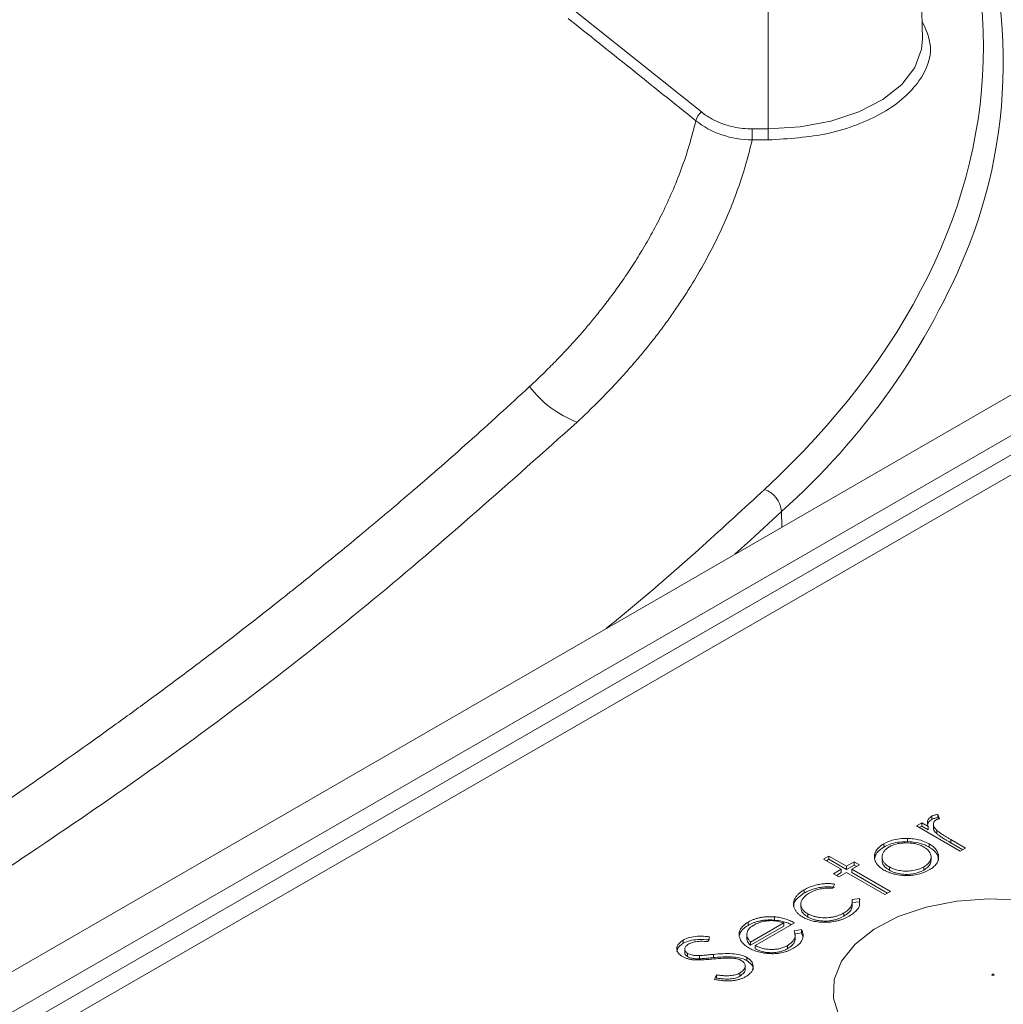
# Model space of a CAD drawing. Header units: millimetres. Extents: x 0 to 420, y 0 to 297.
# Tile 89 of 92: x 336 to 348, y 227 to 239. Entities that reach past the tile are written whole.
import ezdxf

# ---------------------------------------------------------------- set-up
doc = ezdxf.new("R2010")
doc.units = ezdxf.units.MM

msp = doc.modelspace()

# ---------------------------------------------------------------- linework, layer by layer
at = {"color": 7, "linetype": 'Continuous', "lineweight": 15}
for p, q in [((347.35635844, 238.65278448), (347.32488001, 240.12517756)), ((342.99618266, 239.01725674), (344.59392754, 237.73809378)), ((345.42923593, 237.52646041), (345.42923067, 239.0172537)), ((345.22775819, 237.52646346), (345.42923593, 237.52646041)), ((345.22776346, 237.38850966), (345.4292254, 237.38850966)), ((350.62103752, 235.44487551), (327.95520259, 222.36016752)), ((328.71114056, 222.28936979), (351.36497681, 235.36715109)), ((349.4432333, 234.01238764), (331.0579166, 223.39877023)), ((349.44136303, 233.76463288), (331.12729822, 223.1921483)), ((347.47306306, 228.88961651), (347.47306306, 228.93044424)), ((347.57155498, 228.89850695), (347.55026028, 228.95337912)), ((347.55026028, 228.91255138), (347.55026028, 228.95337912)), ((347.34923035, 228.8478866), (347.28206935, 228.80911538)), ((347.28206935, 228.80911538), (347.82894578, 228.49341033)), ((347.31743055, 228.78870124), (347.34923035, 228.80705887)), ((347.42974137, 228.80140858), (347.34923035, 228.8478866)), ((347.34923035, 228.80705887), (347.34923035, 228.8478866)), ((347.34923035, 228.80705887), (347.42974137, 228.76058085)), ((347.4936834, 228.82519503), (347.4936834, 228.7843673)), ((347.55026028, 228.91255138), (347.55702485, 228.89513049)), ((347.42974137, 228.76058085), (347.42974137, 228.80140858)), ((347.53662577, 228.71272205), (347.53662577, 228.75354978)), ((346.87461996, 228.54414266), (346.87461996, 228.58497039)), ((347.17249281, 228.61207441), (347.17249281, 228.65290215)), ((347.44188493, 228.54310252), (347.44188493, 228.58393025)), ((347.89610678, 228.53218155), (347.71231491, 228.63828234)), ((347.71231491, 228.59745461), (347.71231491, 228.63828234)), ((347.71231491, 228.59745461), (347.86074558, 228.51176741)), ((347.82894578, 228.49341033), (347.89610678, 228.53218155)), ((346.18832702, 228.43247978), (346.12117128, 228.3937116)), ((346.12117128, 228.3937116), (346.34183111, 228.2663274)), ((346.15653249, 228.37329746), (346.18832702, 228.39165205)), ((346.40898684, 228.30509558), (346.18832702, 228.43247978)), ((346.18832702, 228.39165205), (346.18832702, 228.43247978)), ((346.18832702, 228.39165205), (346.40898684, 228.26426784)), ((346.50493414, 228.36048477), (346.40898684, 228.30509558)), ((346.40898684, 228.26426784), (346.50493414, 228.31965704)), ((346.47614785, 228.26632435), (346.57209515, 228.32171355)), ((346.57209515, 228.32171355), (346.50493414, 228.36048477)), ((346.50493414, 228.31965704), (346.50493414, 228.36048477)), ((346.50493414, 228.31965704), (346.53673394, 228.30129941)), ((346.85287218, 228.4217225), (346.85287218, 228.38089477)), ((347.46541867, 228.3796691), (347.46541867, 228.42049683)), ((346.34183111, 228.2663274), (346.24588381, 228.2109382)), ((346.24588381, 228.2109382), (346.31304481, 228.17216698)), ((346.28124501, 228.19052406), (346.34183111, 228.22549966)), ((346.31304481, 228.17216698), (346.40899211, 228.22755617)), ((346.34183111, 228.2663274), (346.34183111, 228.22549966)), ((346.40898684, 228.26426784), (346.40898684, 228.30509558)), ((346.40899211, 228.22755617), (346.88870754, 227.95062235)), ((346.95586328, 227.98939053), (346.47614785, 228.26632435)), ((346.47614785, 228.22549662), (346.47614785, 228.26632435)), ((346.47614785, 228.22549662), (346.92050207, 227.96897639)), ((346.94342469, 228.2548366), (346.94342469, 228.29566433)), ((347.37322244, 228.25595886), (347.37322244, 228.29678659)), ((346.2376441, 228.02894338), (346.25892826, 228.08155886)), ((345.88040741, 228.01102371), (345.88040741, 227.97019597)), ((346.88870754, 227.95062235), (346.95586328, 227.98939053)), ((345.83751246, 227.83157755), (345.83751246, 227.79074982)), ((346.47657985, 227.79416526), (346.47657985, 227.83499299)), ((346.57059366, 227.90163825), (346.47750181, 227.89047647)), ((346.47750181, 227.84964874), (346.57059366, 227.86081052)), ((346.57059366, 227.86081052), (346.57059366, 227.90163825)), ((345.92298363, 227.66972661), (345.92298363, 227.71055434)), ((346.37481629, 227.67959125), (346.37481629, 227.72041898)), ((345.17942629, 227.56552819), (345.17942629, 227.60635592)), ((345.62225796, 227.59614608), (345.20715629, 227.35651299)), ((345.26727086, 227.31367395), (345.75657997, 227.59614608)), ((345.50727873, 227.63052351), (345.50727873, 227.67135125)), ((345.62225796, 227.55531835), (345.62225796, 227.59614608)), ((345.20715629, 227.31568526), (345.62225796, 227.55531835)), ((345.84548084, 227.51159179), (345.75448053, 227.49523841)), ((345.75448053, 227.45441068), (345.84548084, 227.47076406)), ((345.84548084, 227.47076406), (345.84548084, 227.51159179)), ((345.84548084, 227.47076406), (345.86019273, 227.42760264)), ((344.36751204, 227.34051794), (344.36751204, 227.38134567)), ((344.67887715, 227.36170154), (344.69356796, 227.42332096)), ((345.1598886, 227.44446904), (345.1598886, 227.40364131)), ((345.20715629, 227.35651299), (345.20715629, 227.31568526)), ((345.76554671, 227.38567753), (345.76554671, 227.42650526)), ((344.38508201, 227.27006545), (344.38508201, 227.22923772)), ((344.42177874, 227.17384092), (344.42177874, 227.21466865)), ((345.26727086, 227.27284622), (345.26727086, 227.31367395)), ((345.66828496, 227.31254713), (345.66828496, 227.2717194)), ((344.56778333, 227.14649759), (344.56778333, 227.18732533)), ((344.74289031, 227.16155079), (344.74289031, 227.20237852)), ((345.16068675, 227.12390791), (345.16068675, 227.16473565)), ((345.0726894, 226.9278894), (345.0726894, 226.96871713)), ((345.14072758, 227.01223992), (345.14072758, 227.05306765)), ((344.78366475, 226.94586894), (344.75832396, 226.88745663)), ((344.78366475, 226.9050412), (344.78366475, 226.94586894))]:
    msp.add_line(p, q, dxfattribs=at)
at = {"color": 8, "linetype": 'Continuous', "lineweight": 15}
msp.add_line((345.59934588, 232.54592049), (345.59582135, 232.74145355), dxfattribs=at)
at = {"color": 8, "linetype": 'Continuous', "lineweight": 15, "flags": 128}
for points in [[(345.42923593, 237.52646041), (345.82993656, 237.55077302), (346.2131199, 237.62264942), (346.56204839, 237.73894788), (346.86147014, 237.89458629), (347.09830382, 238.08275506), (347.2621813, 238.29524253), (347.3459429, 238.52275734), (347.35635844, 238.65278448)], [(345.01150271, 232.20655485), (345.20763307, 232.3842796), (345.59582135, 232.74145355)]]:
    msp.add_lwpolyline(points, dxfattribs=at)
at = {"color": 7, "linetype": 'Continuous', "lineweight": 15, "flags": 128}
for points in [[(345.22775819, 237.52646346), (345.22776873, 237.50945363), (345.22776346, 237.49097493), (345.22775819, 237.47171176), (345.22776346, 237.45238805), (345.22776873, 237.43373379), (345.22776346, 237.41645464), (345.22775819, 237.40118324), (345.22776346, 237.38850966)], [(345.4292254, 237.38850966), (345.42923593, 237.4011802), (345.4292254, 237.41645464), (345.42923067, 237.43373379), (345.4292254, 237.45238805), (345.42923593, 237.47170872), (345.4292254, 237.49097493), (345.42923067, 237.50945363), (345.42923593, 237.52646041)], [(349.65348812, 227.55993569), (349.33986815, 227.70756012), (348.9811774, 227.81572295), (348.59211984, 227.87999291), (348.18861118, 227.89773315), (347.78717825, 227.86821678), (347.40425833, 227.79266034), (347.0555195, 227.67414777), (346.75525481, 227.51753612), (346.51573164, 227.3292381), (346.34677809, 227.11695897), (346.25530099, 226.88939397), (346.24505668, 226.65585271), (346.3164429, 226.42590786)]]:
    msp.add_lwpolyline(points, dxfattribs=at)
at = {"color": 7, "linetype": 'Continuous', "lineweight": 15}
for centre, radius, start, end in [((342.0064783, 238.36351562), 6.36154216, 338.921297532, 25.597788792), ((344.72060135, 237.58127734), 0.20158782, 128.930721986, 166.338132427), ((343.51575276, 235.11312249), 1.34179106, 217.097666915, 249.193944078), ((345.27177549, 232.71260685), 0.3253273, 5.087084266, 69.918211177)]:
    msp.add_arc(centre, radius, start, end, dxfattribs=at)
at = {"color": 8, "linetype": 'Continuous', "lineweight": 15}
msp.add_arc((339.67055027, 239.40440206), 8.91648587, 311.646267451, 338.078703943, dxfattribs=at)
at = {"color": 7, "linetype": 'Continuous', "lineweight": 15}
for points, knots in [([(345.38347861, 244.09948473), (347.17291442, 242.43612158), (348.12127647, 240.51685869), (348.12127647, 236.60078624), (347.17291442, 234.68152335), (345.38347861, 233.0181602)], [0, 0, 0, 0, 0.5, 0.5, 1, 1, 1, 1]), ([(344.5247176, 237.62888824), (344.25047168, 237.84872189), (343.71812765, 238.27544522), (343.18540981, 238.70189066), (342.92713047, 238.9086456)], [0, 0, 0, 0, 0.5151667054, 1, 1, 1, 1]), ([(344.59392127, 237.73809805), (344.61108092, 237.72493216), (344.64526302, 237.69870564), (344.7008725, 237.66371468), (344.75925774, 237.63224768), (344.82074866, 237.60459999), (344.89909864, 237.57550968), (344.99548511, 237.54908333), (345.11062845, 237.5299224), (345.18859695, 237.52761775), (345.2277652, 237.52645999)], [0, 0, 0, 0, 0.1002211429, 0.1996409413, 0.2988594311, 0.3984802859, 0.4990999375, 0.6663480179, 0.8323866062, 1, 1, 1, 1]), ([(342.44552188, 234.30378704), (342.46335532, 234.32041603), (342.50112108, 234.35563113), (342.56013485, 234.41184134), (342.62489683, 234.47462069), (342.69544581, 234.54448236), (342.77190123, 234.62196427), (342.85436441, 234.70769107), (342.94290643, 234.80239275), (343.03754204, 234.90692465), (343.13826539, 235.02226272), (343.24502414, 235.14948553), (343.35759415, 235.28978213), (343.47554818, 235.44444974), (343.59830943, 235.6148496), (343.72495771, 235.80238925), (343.85405024, 236.00850204), (343.98352148, 236.23422697), (344.11080667, 236.47971374), (344.23273509, 236.74408625), (344.34476681, 237.02574328), (344.44566828, 237.32223301), (344.49806808, 237.52550704), (344.5247176, 237.62888824)], [0, 0, 0, 0, 0.0164854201, 0.0349110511, 0.0553950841, 0.0780626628, 0.1030548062, 0.1305330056, 0.160684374, 0.1937255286, 0.2299047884, 0.2695041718, 0.312818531, 0.3601576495, 0.411864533, 0.4682790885, 0.5297129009, 0.5964790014, 0.6685595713, 0.7455479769, 0.8269003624, 0.9119649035, 1, 1, 1, 1]), ([(344.5247176, 237.62888824), (344.61860504, 237.55285045), (344.72653081, 237.49399511), (344.96913469, 237.41097975), (345.09610493, 237.3895022), (345.2277652, 237.38851099)], [0, 0, 0, 0, 0.5, 0.5, 1, 1, 1, 1]), ([(343.03914285, 233.85883382), (343.08690862, 233.90377722), (343.18236205, 233.99359054), (343.32022107, 234.13002644), (343.45400976, 234.26755883), (343.58335842, 234.40632012), (343.70836588, 234.54627483), (343.82900564, 234.6874324), (343.94528474, 234.82979027), (344.05720125, 234.97334905), (344.16475566, 235.11810858), (344.26794774, 235.26406866), (344.36677783, 235.41122991), (344.49244702, 235.60859307), (344.63804188, 235.85719886), (344.79410751, 236.15832467), (344.93152692, 236.46202808), (345.04983771, 236.76834058), (345.15075658, 237.07713015), (345.20207533, 237.28463517), (345.2277652, 237.38851099)], [0, 0, 0, 0, 0.04187895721, 0.08368944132, 0.12544439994, 0.16715683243, 0.2088397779, 0.25050630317, 0.2921694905, 0.33384242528, 0.37553818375, 0.41726982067, 0.45905035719, 0.50089276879, 0.58427585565, 0.66744098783, 0.75049186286, 0.83353260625, 0.91666738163, 1, 1, 1, 1]), ([(334.17160804, 227.9823596), (334.22009723, 228.01322598), (334.32684907, 228.08118016), (334.50087452, 228.1927894), (334.70324929, 228.3234546), (334.93345411, 228.47335613), (335.19101603, 228.6426909), (335.47543142, 228.8317366), (335.786227, 229.04085642), (336.1230133, 229.27055122), (336.48556397, 229.5215037), (336.8738717, 229.7946244), (337.28819594, 230.09106707), (337.72901913, 230.41229536), (338.19697151, 230.76019356), (338.6933006, 231.13719891), (339.21993201, 231.54671355), (339.77982243, 231.99340902), (340.37765154, 232.48362774), (341.01946691, 233.02669582), (341.71922737, 233.6370602), (342.19349542, 234.07243074), (342.44552188, 234.30378704)], [0, 0, 0, 0, 0.0157522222, 0.0346794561, 0.056771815, 0.08202086, 0.1104217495, 0.1419764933, 0.1766966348, 0.2146077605, 0.2557654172, 0.3002591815, 0.3482144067, 0.3997980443, 0.4552251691, 0.5147709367, 0.5788566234, 0.6480844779, 0.72326035, 0.8055481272, 0.8966681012, 1, 1, 1, 1]), ([(347.47306306, 228.93044424), (347.45895593, 228.92007328), (347.43110382, 228.89959757), (347.41431692, 228.85346446), (347.42389588, 228.82113648), (347.42974137, 228.80140858)], [0, 0, 0, 0, 0.2857276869, 0.5641206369, 1, 1, 1, 1]), ([(347.55026402, 228.95337563), (347.54235184, 228.95213357), (347.52717465, 228.94975104), (347.50632303, 228.94449706), (347.48810735, 228.93823014), (347.47798133, 228.93298923), (347.47305996, 228.93044209)], [0, 0, 0, 0, 0.2796764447, 0.5364768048, 0.7747224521, 1, 1, 1, 1]), ([(347.4249735, 228.83121029), (347.42717222, 228.83947522), (347.43301076, 228.86142213), (347.45768243, 228.87878948), (347.47306306, 228.88961651)], [0, 0, 0, 0, 0.3765874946, 1, 1, 1, 1]), ([(347.47305996, 228.88961505), (347.47798133, 228.89216219), (347.48810735, 228.8974031), (347.50632303, 228.90367002), (347.52717465, 228.908924), (347.54235184, 228.91130653), (347.55026402, 228.91254859)], [0, 0, 0, 0, 0.2252775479, 0.4635231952, 0.7203235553, 1, 1, 1, 1]), ([(347.53662577, 228.75354978), (347.52080305, 228.77099132), (347.49648717, 228.79779493), (347.49171118, 228.83836878), (347.50162858, 228.86614264), (347.52034456, 228.87929987), (347.52747991, 228.88431598)], [0, 0, 0, 0, 0.4154827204, 0.6385008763, 0.8621808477, 1, 1, 1, 1]), ([(347.52747991, 228.88431598), (347.53167207, 228.88639357), (347.54018909, 228.89061452), (347.55552267, 228.89494821), (347.56618646, 228.89731528), (347.57155498, 228.89850695)], [0, 0, 0, 0, 0.324930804, 0.6601468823, 1, 1, 1, 1]), ([(347.49555367, 228.78441292), (347.49563495, 228.77962867), (347.4960144, 228.7572928), (347.51648422, 228.73345423), (347.5339447, 228.71548175), (347.53662577, 228.71272205)], [0, 0, 0, 0, 0.187472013, 0.8752353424, 1, 1, 1, 1]), ([(347.71231759, 228.63827745), (347.70103313, 228.64480256), (347.679461, 228.65727639), (347.64924239, 228.67548728), (347.62214214, 228.69204781), (347.59861507, 228.7072536), (347.57812085, 228.72083658), (347.56123922, 228.73306796), (347.54730917, 228.74362528), (347.53994852, 228.75046146), (347.53662613, 228.75354723)], [0.00002836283, 0.00002836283, 0.00002836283, 0.00002836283, 0.17985159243, 0.34379055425, 0.49186219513, 0.62413743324, 0.74142796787, 0.84309021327, 0.92917349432, 1, 1, 1, 1]), ([(347.53662613, 228.71272019), (347.53994852, 228.70963442), (347.54730916, 228.70279824), (347.56123922, 228.69224092), (347.57812085, 228.68000954), (347.59861507, 228.66642656), (347.62214214, 228.65122077), (347.64924239, 228.63466024), (347.679461, 228.61644935), (347.70103313, 228.60397552), (347.71231759, 228.59745041)], [0.0000283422, 0.0000283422, 0.0000283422, 0.0000283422, 0.0708548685, 0.15693814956, 0.25860039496, 0.37589092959, 0.5081661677, 0.65623780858, 0.8201767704, 1, 1, 1, 1]), ([(346.87461608, 228.58496779), (346.86457838, 228.57891528), (346.84480013, 228.56698945), (346.81977896, 228.5472983), (346.79847144, 228.5269584), (346.78161329, 228.50566355), (346.76873117, 228.48354419), (346.76048265, 228.46053503), (346.755818, 228.43672709), (346.75645984, 228.42060259), (346.7567862, 228.41240372)], [0, 0, 0, 0, 0.13129959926, 0.25871238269, 0.38208944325, 0.50356357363, 0.62518086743, 0.74728701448, 0.87150247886, 1, 1, 1, 1]), ([(347.17249281, 228.65290215), (347.13889462, 228.65246223), (347.07153786, 228.6515803), (346.96560871, 228.62989322), (346.90723914, 228.60107508), (346.87461996, 228.58497039)], [0, 0, 0, 0, 0.3051044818, 0.6116654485, 1, 1, 1, 1]), ([(346.87461996, 228.54414266), (346.89980777, 228.5569496), (346.95030429, 228.58262496), (347.05271156, 228.60932005), (347.1295483, 228.61108691), (347.17249281, 228.61207441)], [0, 0, 0, 0, 0.3050665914, 0.6115975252, 1, 1, 1, 1]), ([(346.94147629, 228.54602404), (346.94889222, 228.55006251), (346.96358267, 228.55806244), (346.98763458, 228.56841955), (347.01290411, 228.57723644), (347.03928894, 228.58458135), (347.06709883, 228.59009787), (347.09601581, 228.59408814), (347.126184, 228.59653652), (347.15719548, 228.59722383), (347.18827802, 228.59656513), (347.21855593, 228.59395507), (347.24773033, 228.59005299), (347.27577578, 228.58439253), (347.30246502, 228.57687787), (347.32804744, 228.56782578), (347.3525801, 228.55723676), (347.36755727, 228.54905614), (347.37516822, 228.544899)], [0, 0, 0, 0, 0.0634270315, 0.1256447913, 0.1863589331, 0.2470268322, 0.3076308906, 0.3690502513, 0.4318747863, 0.4969526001, 0.5620304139, 0.6252067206, 0.6872313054, 0.7482316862, 0.8097297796, 0.8717262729, 0.934815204, 1, 1, 1, 1]), ([(347.44188493, 228.58393025), (347.41669813, 228.59675455), (347.35952353, 228.62586599), (347.26339992, 228.64794496), (347.19677394, 228.65157809), (347.17249281, 228.65290215)], [0, 0, 0, 0, 0.3335255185, 0.7571104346, 1, 1, 1, 1]), ([(347.17249281, 228.61207441), (347.20588644, 228.60993715), (347.28169339, 228.60508535), (347.37443074, 228.57860567), (347.42387462, 228.55258188), (347.44188493, 228.54310252)], [0, 0, 0, 0, 0.3335750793, 0.7572496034, 1, 1, 1, 1]), ([(347.44067923, 228.25818649), (347.45057566, 228.26420004), (347.46995669, 228.27597689), (347.49511924, 228.29508517), (347.51629918, 228.31489089), (347.53326712, 228.33547672), (347.54635412, 228.35671707), (347.55497784, 228.37868515), (347.55985024, 228.40132827), (347.56046724, 228.42443718), (347.55747428, 228.44739647), (347.55121365, 228.46974079), (347.54148101, 228.49113178), (347.52832606, 228.51165142), (347.51185652, 228.53123909), (347.49182975, 228.54984366), (347.4688083, 228.56766182), (347.45092995, 228.57846167), (347.44188306, 228.58392654)], [0.00001044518, 0.00001044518, 0.00001044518, 0.00001044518, 0.06850264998, 0.1341446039, 0.1979139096, 0.26049354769, 0.32215597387, 0.38378891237, 0.44622586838, 0.51035140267, 0.57440514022, 0.63623684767, 0.69711209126, 0.75683800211, 0.81674530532, 0.87667346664, 0.93759441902, 1, 1, 1, 1]), ([(346.75929037, 228.39129925), (346.75996484, 228.40406986), (346.76166802, 228.43631864), (346.79668975, 228.49126874), (346.84662182, 228.52514654), (346.87461996, 228.54414266)], [0, 0, 0, 0, 0.2236056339, 0.5646566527, 1, 1, 1, 1]), ([(346.94342513, 228.29565902), (346.93622409, 228.30005274), (346.92205354, 228.30869891), (346.90370919, 228.32286109), (346.88803488, 228.33763032), (346.87499528, 228.35303473), (346.86528548, 228.36921587), (346.85821219, 228.38599431), (346.85385668, 228.40343866), (346.85242483, 228.42134404), (346.85369049, 228.43922267), (346.85792393, 228.45663482), (346.86480901, 228.47337454), (346.87454495, 228.48938778), (346.88712518, 228.50469903), (346.90251833, 228.51925027), (346.92050785, 228.53321099), (346.93442615, 228.54171595), (346.94147629, 228.54602404)], [0, 0, 0, 0, 0.065163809, 0.128232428, 0.1902089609, 0.2516872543, 0.3126679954, 0.3744428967, 0.437598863, 0.502359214, 0.5674160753, 0.6302203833, 0.6916199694, 0.7526007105, 0.8128346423, 0.8739563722, 0.9361541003, 1, 1, 1, 1]), ([(347.37516822, 228.544899), (347.38439466, 228.53917706), (347.40270744, 228.52782008), (347.42511199, 228.50846828), (347.44277472, 228.48761133), (347.45554755, 228.46553765), (347.46350661, 228.44283939), (347.46642845, 228.41998421), (347.46323987, 228.39729899), (347.45499638, 228.37500956), (347.44167371, 228.35351323), (347.42353994, 228.33314459), (347.40114481, 228.31386705), (347.38260932, 228.30252823), (347.37321938, 228.29678407)], [0, 0, 0, 0, 0.0847480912, 0.1682091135, 0.2515337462, 0.336097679, 0.4201067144, 0.5023404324, 0.5839950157, 0.6662919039, 0.7490924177, 0.8310167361, 0.914394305, 1, 1, 1, 1]), ([(347.44188493, 228.54310252), (347.46390779, 228.52849046), (347.5139679, 228.49527586), (347.55536946, 228.4362081), (347.55586142, 228.39390001), (347.55606601, 228.37630536)], [0, 0, 0, 0, 0.3145175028, 0.7149286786, 1, 1, 1, 1]), ([(346.75678264, 228.41240682), (346.76047373, 228.39313126), (346.76890533, 228.34909997), (346.81484638, 228.29567648), (346.85983677, 228.26724857), (346.87582114, 228.25714858)], [0, 0, 0, 0, 0.3342190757, 0.7634585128, 1, 1, 1, 1]), ([(346.94342469, 228.2548366), (346.92181769, 228.26977355), (346.87840942, 228.29978176), (346.85244212, 228.34613054), (346.85545203, 228.37326929), (346.85629135, 228.38083698)], [0, 0, 0, 0, 0.4168150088, 0.8373778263, 1, 1, 1, 1]), ([(347.46075618, 228.37983638), (347.46078777, 228.36625321), (347.46086232, 228.33420535), (347.42627878, 228.29091609), (347.38929116, 228.26654605), (347.37322244, 228.25595886)], [0, 0, 0, 0, 0.2938085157, 0.6932058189, 1, 1, 1, 1]), ([(346.87582031, 228.25714526), (346.88528671, 228.25192264), (346.90399456, 228.24160172), (346.9348598, 228.22831176), (346.96708735, 228.21675055), (347.00101787, 228.20724288), (347.03656277, 228.19964872), (347.0736171, 228.19403007), (347.11232266, 228.19041631), (347.1520942, 228.18868685), (347.19212217, 228.18904925), (347.23141295, 228.19184375), (347.26955727, 228.19692609), (347.3064275, 228.20456046), (347.34215526, 228.21435625), (347.37652561, 228.22660472), (347.40971049, 228.24120053), (347.43021169, 228.25244518), (347.44067923, 228.25818649)], [0, 0, 0, 0, 0.06232658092, 0.12317080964, 0.18302349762, 0.24285535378, 0.30250604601, 0.3633046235, 0.4250584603, 0.48903152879, 0.55307630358, 0.61543462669, 0.67727557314, 0.73916414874, 0.80166497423, 0.86535396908, 0.93124689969, 0.9999891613, 0.9999891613, 0.9999891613, 0.9999891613]), ([(347.37321938, 228.29678407), (347.36327018, 228.29136211), (347.34363074, 228.28065931), (347.31016595, 228.26772735), (347.27487455, 228.25717908), (347.23756071, 228.24950221), (347.19901033, 228.24469626), (347.15970556, 228.2430356), (347.12011577, 228.24453956), (347.08075691, 228.24913943), (347.04265418, 228.25667244), (347.00652616, 228.2668181), (346.97301134, 228.27976326), (346.95333738, 228.29033348), (346.94342513, 228.29565902)], [0, 0, 0, 0, 0.08559019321, 0.16895266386, 0.25128347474, 0.33406899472, 0.41635098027, 0.49765512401, 0.58016550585, 0.66415932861, 0.74851180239, 0.83182134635, 0.9152672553, 1, 1, 1, 1]), ([(347.37321938, 228.25595702), (347.36327018, 228.25053507), (347.34363074, 228.23983227), (347.31016595, 228.22690031), (347.27487455, 228.21635204), (347.23756071, 228.20867517), (347.19901033, 228.20386922), (347.15970556, 228.20220856), (347.12011577, 228.20371252), (347.08075691, 228.20831239), (347.04265418, 228.2158454), (347.00652616, 228.22599106), (346.97301134, 228.23893622), (346.95333738, 228.24950644), (346.94342513, 228.25483198)], [0, 0, 0, 0, 0.08559019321, 0.16895266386, 0.25128347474, 0.33406899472, 0.41635098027, 0.49765512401, 0.58016550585, 0.66415932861, 0.74851180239, 0.83182134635, 0.9152672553, 1, 1, 1, 1]), ([(346.25893245, 228.08155496), (346.24808037, 228.0830139), (346.2266427, 228.08589594), (346.19420898, 228.08787418), (346.16233731, 228.08818924), (346.13079086, 228.086607), (346.09922148, 228.08312526), (346.06705619, 228.0780342), (346.03443901, 228.07081055), (346.00138094, 228.06206126), (345.96872703, 228.05174543), (345.9376272, 228.03955285), (345.90781717, 228.02616504), (345.88955944, 228.01607911), (345.8804077, 228.01102351)], [0, 0, 0, 0, 0.0802672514, 0.1585634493, 0.2345871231, 0.3098023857, 0.3863975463, 0.466023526, 0.5499336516, 0.6379505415, 0.7280903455, 0.8179185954, 0.9087311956, 1, 1, 1, 1]), ([(345.8804077, 228.01102351), (345.87336461, 228.00683379), (345.85945264, 227.99855799), (345.84051586, 227.98540761), (345.82287532, 227.97208434), (345.80741458, 227.95816804), (345.79320627, 227.94401408), (345.78090323, 227.92939397), (345.77022668, 227.91443388), (345.76140352, 227.89913013), (345.75440484, 227.88362269), (345.74894081, 227.86809026), (345.74545274, 227.8525587), (345.7440622, 227.83705848), (345.74402962, 227.8215553), (345.74646187, 227.80606887), (345.75028327, 227.79056136), (345.75611206, 227.77517687), (345.76377644, 227.76007487), (345.77293829, 227.74538138), (345.78365207, 227.73117933), (345.7963024, 227.71759602), (345.80989722, 227.70431048), (345.82591416, 227.69185521), (345.84281268, 227.67961596), (345.85546044, 227.672098), (345.86181877, 227.66831854)], [0, 0, 0, 0, 0.0457685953, 0.09040496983, 0.13402185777, 0.17719292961, 0.21995663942, 0.26224860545, 0.30455388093, 0.34676226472, 0.38862976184, 0.4301572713, 0.47098503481, 0.51131714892, 0.55181262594, 0.59244940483, 0.6331453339, 0.6745901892, 0.71582706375, 0.75647391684, 0.79699339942, 0.83716913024, 0.87736396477, 0.91786449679, 0.95870855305, 1, 1, 1, 1]), ([(345.75019472, 227.79069507), (345.74897724, 227.8032944), (345.74530675, 227.84127909), (345.78771345, 227.90639539), (345.84816713, 227.94800522), (345.88040741, 227.97019597)], [0, 0, 0, 0, 0.1880685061, 0.5669924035, 1, 1, 1, 1]), ([(345.92298237, 227.71055087), (345.91586534, 227.71488057), (345.90180717, 227.72343296), (345.88394003, 227.73756516), (345.86847964, 227.75221921), (345.85661268, 227.76777811), (345.84706671, 227.78393028), (345.84112628, 227.8009217), (345.83756523, 227.81855444), (345.83722961, 227.83672721), (345.83962567, 227.85499868), (345.84547042, 227.87295025), (345.85398908, 227.89041118), (345.86552874, 227.90737962), (345.88047226, 227.92369645), (345.89800521, 227.93965443), (345.91893684, 227.95494985), (345.93464491, 227.96453176), (345.94262068, 227.96939697)], [0, 0, 0, 0, 0.061905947, 0.1222819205, 0.181243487, 0.2396871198, 0.2984032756, 0.3580784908, 0.4192616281, 0.4824580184, 0.5464498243, 0.6091832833, 0.6717521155, 0.7345384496, 0.7980307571, 0.8630790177, 0.9304783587, 1, 1, 1, 1]), ([(345.8804077, 227.97019647), (345.88955944, 227.97525207), (345.90781717, 227.985338), (345.9376272, 227.99872581), (345.96872703, 228.01091839), (346.00138094, 228.02123422), (346.03443901, 228.02998351), (346.06705619, 228.03720716), (346.09922148, 228.04229822), (346.13079086, 228.04577996), (346.16233731, 228.0473622), (346.19420898, 228.04704714), (346.2266427, 228.0450689), (346.24808037, 228.04218685), (346.25893245, 228.04072792)], [0, 0, 0, 0, 0.0912688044, 0.1820814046, 0.2719096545, 0.3620494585, 0.4500663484, 0.533976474, 0.6136024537, 0.6901976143, 0.7654128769, 0.8414365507, 0.9197327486, 1, 1, 1, 1]), ([(345.94262068, 227.96939697), (345.95315262, 227.9751649), (345.97370715, 227.9864218), (346.00756053, 228.00060689), (346.04259316, 228.01223239), (346.07907166, 228.02113986), (346.11691313, 228.02725897), (346.15607954, 228.03057246), (346.19660812, 228.03150183), (346.22382018, 228.02980148), (346.23764512, 228.02893763)], [0, 0, 0, 0, 0.1340052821, 0.2615297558, 0.3853914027, 0.5066355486, 0.6264935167, 0.7474155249, 0.8716757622, 1, 1, 1, 1]), ([(346.47750239, 227.89047098), (346.47868043, 227.88231247), (346.48099413, 227.86628901), (346.47879967, 227.84257299), (346.47279786, 227.81976399), (346.46205392, 227.79787884), (346.44682161, 227.77695252), (346.42724972, 227.75695345), (346.40337971, 227.7378588), (346.38444711, 227.72629879), (346.3748135, 227.72041662)], [0, 0, 0, 0, 0.1314363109, 0.258143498, 0.3806278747, 0.5015582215, 0.6227016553, 0.744552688, 0.8700189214, 1, 1, 1, 1]), ([(346.44092889, 227.68104253), (346.46322738, 227.69536907), (346.51778005, 227.73041856), (346.57058279, 227.78977915), (346.57144622, 227.83466264), (346.57176851, 227.85141632)], [0, 0, 0, 0, 0.30230026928, 0.73956932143, 1, 1, 1, 1]), ([(346.57571353, 227.88415387), (346.5754736, 227.88522246), (346.57406812, 227.89107696), (346.57215849, 227.89688534), (346.57059699, 227.90163485)], [0, 0, 0, 0, 0.01329484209, 0.072928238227, 0.072928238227, 0.072928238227, 0.072928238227]), ([(345.84183251, 227.79065249), (345.84065509, 227.78238112), (345.83652275, 227.75335142), (345.864496, 227.70906719), (345.9054521, 227.68151885), (345.92298363, 227.66972661)], [0, 0, 0, 0, 0.18559928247, 0.65139042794, 1, 1, 1, 1]), ([(346.3748135, 227.72041662), (346.36365433, 227.7143718), (346.34176759, 227.70251595), (346.30542917, 227.68772281), (346.2671781, 227.6758877), (346.22719049, 227.66718611), (346.18630791, 227.66147612), (346.14496984, 227.65919223), (346.10367007, 227.66027978), (346.06281604, 227.66449095), (346.02353255, 227.67184884), (345.98669894, 227.68191842), (345.95270663, 227.69470321), (345.93293516, 227.70524449), (345.92298237, 227.71055087)], [0, 0, 0, 0, 0.0909950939, 0.178470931, 0.2637624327, 0.3486672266, 0.4321345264, 0.5134033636, 0.5949764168, 0.6774714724, 0.7596786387, 0.8400345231, 0.9194747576, 1, 1, 1, 1]), ([(346.37481629, 227.67959125), (346.39646984, 227.69427734), (346.43992028, 227.72374672), (346.47264075, 227.76525063), (346.47329604, 227.78950197), (346.47342411, 227.79424129)], [0, 0, 0, 0, 0.4442234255, 0.8913873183, 1, 1, 1, 1]), ([(345.17942629, 227.60635592), (345.15706224, 227.59187218), (345.11219435, 227.56281415), (345.06928483, 227.50484434), (345.06239115, 227.45673917), (345.06682208, 227.42890854), (345.067587, 227.42410411)], [0, 0, 0, 0, 0.2894944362, 0.5807984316, 0.9276328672, 1, 1, 1, 1]), ([(345.50727974, 227.6713475), (345.49175664, 227.67228053), (345.46125118, 227.67411408), (345.41586462, 227.67319655), (345.37204784, 227.66966091), (345.32995237, 227.6629266), (345.28954415, 227.65321504), (345.25084069, 227.64051277), (345.21349598, 227.62503354), (345.19092847, 227.61266135), (345.17942484, 227.60635471)], [0, 0, 0, 0, 0.1298910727, 0.2552573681, 0.3772478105, 0.4977415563, 0.6181201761, 0.7409671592, 0.8679597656, 1, 1, 1, 1]), ([(345.17942484, 227.56552767), (345.19092847, 227.57183431), (345.21349598, 227.5842065), (345.25084069, 227.59968573), (345.28954415, 227.612388), (345.32995237, 227.62209956), (345.37204784, 227.62883387), (345.41586462, 227.63236951), (345.46125118, 227.63328704), (345.49175664, 227.63145349), (345.50727974, 227.63052046)], [0, 0, 0, 0, 0.1320402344, 0.2590328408, 0.3818798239, 0.5022584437, 0.6227521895, 0.7447426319, 0.8701089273, 1, 1, 1, 1]), ([(345.25003282, 227.56957451), (345.25844246, 227.57420244), (345.27515437, 227.58339922), (345.30347796, 227.59490914), (345.33324779, 227.60502832), (345.36496341, 227.61279868), (345.39701686, 227.61892178), (345.42905785, 227.62275048), (345.46050238, 227.62450652), (345.49168145, 227.62374311), (345.5231554, 227.62078591), (345.55539012, 227.61503191), (345.58901846, 227.60703288), (345.61089499, 227.59986631), (345.62226132, 227.5961428)], [0, 0, 0, 0, 0.0855257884, 0.1699596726, 0.2546133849, 0.3397321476, 0.4233620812, 0.5031093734, 0.5804051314, 0.6555996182, 0.7324994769, 0.8147687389, 0.9037598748, 1, 1, 1, 1]), ([(345.50727873, 227.63052351), (345.54018968, 227.62645436), (345.5969887, 227.61943165), (345.66766948, 227.5983454), (345.70174075, 227.58132213), (345.71737286, 227.57351175)], [0, 0, 0, 0, 0.4271347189, 0.7371659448, 1, 1, 1, 1]), ([(345.75658139, 227.5961428), (345.74699826, 227.60134922), (345.72820061, 227.61156182), (345.69860863, 227.62539377), (345.66824694, 227.63737736), (345.63727381, 227.64759517), (345.6057909, 227.65630675), (345.57357573, 227.66306511), (345.54077251, 227.66836336), (345.51846882, 227.67035057), (345.50727974, 227.6713475)], [0, 0, 0, 0, 0.13784173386, 0.27038161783, 0.39846012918, 0.5227503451, 0.64382556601, 0.76374523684, 0.88147815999, 1, 1, 1, 1]), ([(345.86181877, 227.66831854), (345.8715764, 227.66297135), (345.89082329, 227.65242405), (345.92254967, 227.63897941), (345.95560024, 227.62743033), (345.9904762, 227.61831869), (346.02680284, 227.61119389), (346.06475219, 227.60652864), (346.10417468, 227.60364972), (346.14480437, 227.60334617), (346.18561612, 227.60499376), (346.22576809, 227.6089787), (346.26473172, 227.61533751), (346.30254031, 227.62395542), (346.33915027, 227.63482921), (346.3744237, 227.64804348), (346.40896155, 227.66323983), (346.43012601, 227.67502655), (346.44092416, 227.68104017)], [0, 0, 0, 0, 0.0623657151, 0.1230160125, 0.1821795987, 0.2413150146, 0.3002601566, 0.3598329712, 0.4210267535, 0.4843300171, 0.5480235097, 0.6106086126, 0.6729950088, 0.7355500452, 0.7989042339, 0.8636647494, 0.9304414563, 1, 1, 1, 1]), ([(345.92298237, 227.66972383), (345.93293516, 227.66441745), (345.95270663, 227.65387617), (345.98669894, 227.64109138), (346.02353255, 227.6310218), (346.06281604, 227.62366391), (346.10367007, 227.61945274), (346.14496984, 227.61836519), (346.18630791, 227.62064908), (346.22719049, 227.62635907), (346.2671781, 227.63506066), (346.30542917, 227.64689577), (346.34176759, 227.66168891), (346.36365433, 227.67354476), (346.3748135, 227.67958958)], [0, 0, 0, 0, 0.0805252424, 0.1599654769, 0.2403213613, 0.3225285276, 0.4050235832, 0.4865966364, 0.5678654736, 0.6513327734, 0.7362375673, 0.821529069, 0.9090049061, 1, 1, 1, 1]), ([(345.06851423, 227.44281399), (345.07573211, 227.46138485), (345.0915339, 227.50204126), (345.13976807, 227.54128911), (345.17294546, 227.56156711), (345.17942629, 227.56552819)], [0, 0, 0, 0, 0.4035574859, 0.8834916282, 1, 1, 1, 1]), ([(345.16039172, 227.45862808), (345.16589691, 227.47801642), (345.17694139, 227.5169132), (345.22036737, 227.55183158), (345.24695106, 227.56773059), (345.25003544, 227.56957527)], [0, 0, 0, 0, 0.4676697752, 0.9382363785, 1, 1, 1, 1]), ([(345.20715629, 227.35651299), (345.19960623, 227.36509166), (345.1844969, 227.3822595), (345.16325253, 227.41601246), (345.16149631, 227.44217372), (345.16039172, 227.45862808)], [0, 0, 0, 0, 0.2703860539, 0.5411026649, 1, 1, 1, 1]), ([(345.75448264, 227.49523522), (345.75692538, 227.48806961), (345.7615344, 227.47454933), (345.76512883, 227.45512537), (345.76685929, 227.43794617), (345.76534915, 227.42250726), (345.76109266, 227.40814869), (345.75452201, 227.39395019), (345.74572506, 227.3794655), (345.7341803, 227.3650056), (345.72063059, 227.35079215), (345.70519968, 227.33720095), (345.68790008, 227.3243179), (345.67485728, 227.31649061), (345.66828393, 227.31254578)], [0, 0, 0, 0, 0.1102035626, 0.2079350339, 0.2946939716, 0.3697315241, 0.4408309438, 0.514250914, 0.5913900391, 0.6722743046, 0.7543412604, 0.8361211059, 0.9174077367, 1, 1, 1, 1]), ([(345.74383897, 227.27862145), (345.75310147, 227.28418918), (345.77119049, 227.29506257), (345.79491295, 227.31246599), (345.81516499, 227.33015714), (345.8318191, 227.34826589), (345.84488264, 227.3668552), (345.85496838, 227.38579075), (345.86189491, 227.40517845), (345.86583302, 227.42504144), (345.86655451, 227.44563424), (345.86295051, 227.46696839), (345.85631557, 227.48916569), (345.84915756, 227.50397825), (345.84547849, 227.5115916)], [0, 0, 0, 0, 0.091199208, 0.1781058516, 0.2613277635, 0.3415565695, 0.420007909, 0.4980968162, 0.5754001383, 0.653645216, 0.734125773, 0.8183392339, 0.9066301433, 1, 1, 1, 1]), ([(344.36751204, 227.38134567), (344.34601071, 227.36615868), (344.30283668, 227.33566366), (344.27947788, 227.27904869), (344.29376856, 227.22710651), (344.32646448, 227.19346103), (344.35096284, 227.17829238), (344.35776821, 227.1740787)], [0, 0, 0, 0, 0.2531502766, 0.5083182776, 0.7298856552, 0.9249651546, 1, 1, 1, 1]), ([(344.28747781, 227.23319604), (344.28886504, 227.24543088), (344.29201611, 227.27322202), (344.32169352, 227.31060616), (344.35351665, 227.33138131), (344.36751204, 227.34051794)], [0, 0, 0, 0, 0.3058449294, 0.6947200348, 1, 1, 1, 1]), ([(344.69356796, 227.42332096), (344.66045516, 227.42595512), (344.59401106, 227.43124083), (344.49567291, 227.42696619), (344.41789128, 227.40751391), (344.3813843, 227.38855127), (344.36751204, 227.38134567)], [0, 0, 0, 0, 0.2879119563, 0.5777237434, 0.8395395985, 1, 1, 1, 1]), ([(344.36751204, 227.34051794), (344.39393532, 227.35295732), (344.44692118, 227.37790165), (344.56394198, 227.39244561), (344.6456002, 227.38617608), (344.69356796, 227.38249323)], [0, 0, 0, 0, 0.2909890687, 0.5835120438, 1, 1, 1, 1]), ([(344.42177569, 227.21466717), (344.41570433, 227.21859783), (344.40378296, 227.22631585), (344.39158857, 227.2402061), (344.38503012, 227.25537409), (344.38439209, 227.27147693), (344.38871921, 227.28787718), (344.39917737, 227.3038341), (344.41488646, 227.31920279), (344.42929502, 227.32809751), (344.43676677, 227.33270999)], [0, 0, 0, 0, 0.11922586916, 0.23410491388, 0.34964362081, 0.47158635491, 0.59762914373, 0.72409703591, 0.85692691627, 1, 1, 1, 1]), ([(344.43676721, 227.33271285), (344.45724865, 227.34224175), (344.49835746, 227.36136746), (344.58635275, 227.36767884), (344.64549614, 227.36385804), (344.67887715, 227.36170154)], [0, 0, 0, 0, 0.3019248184, 0.6060007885, 1, 1, 1, 1]), ([(345.067587, 227.42410411), (345.07373528, 227.40503331), (345.08813069, 227.36038153), (345.13704901, 227.31309754), (345.17751653, 227.28829452), (345.1872261, 227.28234341)], [0, 0, 0, 0, 0.361688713, 0.8468468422, 1, 1, 1, 1]), ([(345.16105554, 227.40365803), (345.16110674, 227.39958186), (345.16138098, 227.37774933), (345.17908493, 227.34764389), (345.20004927, 227.32377644), (345.20715629, 227.31568526)], [0, 0, 0, 0, 0.13174764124, 0.70565805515, 1, 1, 1, 1]), ([(345.66828496, 227.2717194), (345.68940952, 227.28664864), (345.73173733, 227.31656273), (345.76463179, 227.35790457), (345.76268978, 227.38152971), (345.76235145, 227.3856456)], [0, 0, 0, 0, 0.4513692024, 0.9044195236, 1, 1, 1, 1]), ([(344.38519264, 227.22922859), (344.38514384, 227.22909127), (344.38177509, 227.21961158), (344.38901908, 227.20081239), (344.40684104, 227.18339127), (344.41916728, 227.17551054), (344.42177874, 227.17384092)], [0, 0, 0, 0, 0.00691087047, 0.4770626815, 0.88920964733, 1, 1, 1, 1]), ([(344.56778333, 227.18732533), (344.55111544, 227.18734356), (344.5176482, 227.18738018), (344.4650278, 227.1943783), (344.43679344, 227.20762448), (344.42177874, 227.21466865)], [0, 0, 0, 0, 0.3171952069, 0.6368923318, 1, 1, 1, 1]), ([(345.16068675, 227.16473565), (345.13365842, 227.17675584), (345.07961085, 227.20079217), (344.9727994, 227.21384168), (344.86021924, 227.21238393), (344.78227316, 227.20573696), (344.74289031, 227.20237852)], [0, 0, 0, 0, 0.2307476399, 0.4614176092, 0.7278771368, 1, 1, 1, 1]), ([(345.18722517, 227.28234003), (345.19643203, 227.27731912), (345.21470358, 227.26735501), (345.24426506, 227.25409838), (345.27554162, 227.2426506), (345.30852669, 227.23308959), (345.34291319, 227.22497783), (345.37892416, 227.2186203), (345.41653041, 227.214173), (345.45521519, 227.2114034), (345.49435214, 227.21054033), (345.53304245, 227.21260009), (345.57077243, 227.2171105), (345.60758498, 227.22418507), (345.64333008, 227.23396667), (345.67815034, 227.24629851), (345.71211114, 227.26114101), (345.73308636, 227.2726973), (345.74383897, 227.27862145)], [0, 0, 0, 0, 0.06100619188, 0.12106943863, 0.18005729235, 0.23917867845, 0.29869496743, 0.35887009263, 0.42035774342, 0.48343732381, 0.54655549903, 0.60868761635, 0.67017526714, 0.73185405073, 0.79519231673, 0.86035978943, 0.92841035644, 0.99998901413, 0.99998901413, 0.99998901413, 0.99998901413]), ([(345.66828393, 227.31254578), (345.66126669, 227.30868078), (345.64748299, 227.30108889), (345.62488156, 227.29132644), (345.60167401, 227.2828337), (345.57732509, 227.27596274), (345.55207817, 227.27056647), (345.52584318, 227.26672918), (345.49870259, 227.26455294), (345.4709562, 227.26360913), (345.44309755, 227.26445359), (345.41564844, 227.26663815), (345.38901819, 227.2705604), (345.36318991, 227.2761227), (345.33788438, 227.283012), (345.31337638, 227.29166769), (345.28962447, 227.30189482), (345.27480744, 227.30970111), (345.26727256, 227.31367083)], [0, 0, 0, 0, 0.06499590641, 0.12766914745, 0.18895052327, 0.24905486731, 0.30907131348, 0.36922235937, 0.43017476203, 0.4926019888, 0.55534687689, 0.61696276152, 0.67817077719, 0.73924652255, 0.80160894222, 0.86552441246, 0.9316153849, 1, 1, 1, 1]), ([(345.26727256, 227.27284378), (345.27480744, 227.26887407), (345.28962447, 227.26106778), (345.31337638, 227.25084065), (345.33788438, 227.24218496), (345.36318991, 227.23529566), (345.38901819, 227.22973336), (345.41564844, 227.22581111), (345.44309755, 227.22362654), (345.4709562, 227.22278208), (345.49870259, 227.2237259), (345.52584318, 227.22590214), (345.55207817, 227.22973943), (345.57732509, 227.2351357), (345.60167401, 227.24200666), (345.62488156, 227.2504994), (345.64748299, 227.26026185), (345.66126669, 227.26785374), (345.66828393, 227.27171874)], [0, 0, 0, 0, 0.0683846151, 0.13447558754, 0.19839105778, 0.26075347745, 0.32182922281, 0.38303723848, 0.44465312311, 0.5073980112, 0.56982523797, 0.63077764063, 0.69092868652, 0.75094513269, 0.81104947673, 0.87233085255, 0.93500409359, 1, 1, 1, 1]), ([(344.35776876, 227.17407637), (344.36292457, 227.17122006), (344.3732259, 227.16551336), (344.39025448, 227.15802582), (344.40821695, 227.15139829), (344.42741143, 227.14588099), (344.44735149, 227.14097655), (344.4685112, 227.13718912), (344.49063748, 227.13433077), (344.50580458, 227.1330859), (344.51351596, 227.13245301)], [0.00002961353, 0.00002961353, 0.00002961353, 0.00002961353, 0.12243724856, 0.24459633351, 0.36626792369, 0.48732283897, 0.6117257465, 0.73743121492, 0.86648342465, 0.99996058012, 0.99996058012, 0.99996058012, 0.99996058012]), ([(344.42177874, 227.17384092), (344.43485408, 227.16757223), (344.46306101, 227.15404903), (344.51579996, 227.14650363), (344.55151684, 227.14649948), (344.56778333, 227.14649759)], [0, 0, 0, 0, 0.3199910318, 0.6903045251, 1, 1, 1, 1]), ([(344.51351662, 227.13245772), (344.54714908, 227.13256956), (344.60162894, 227.13275072), (344.6762425, 227.13877048), (344.71736499, 227.14257826), (344.73793806, 227.14448325)], [0, 0, 0, 0, 0.4463423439, 0.7230121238, 1, 1, 1, 1]), ([(344.74289031, 227.20237852), (344.72644921, 227.20079731), (344.69356924, 227.19763508), (344.63539482, 227.19183599), (344.59330895, 227.18902825), (344.56778333, 227.18732533)], [0, 0, 0, 0, 0.2824034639, 0.5647685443, 1, 1, 1, 1]), ([(344.56778333, 227.14649759), (344.58439108, 227.14752224), (344.61757327, 227.14956949), (344.67584523, 227.1550553), (344.71758504, 227.15909915), (344.74289031, 227.16155079)], [0, 0, 0, 0, 0.2829123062, 0.5652569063, 1, 1, 1, 1]), ([(344.73793755, 227.14448188), (344.75147139, 227.14575102), (344.77770059, 227.14821066), (344.81581653, 227.15130418), (344.85143731, 227.15338517), (344.88445491, 227.15509413), (344.91502255, 227.15569211), (344.94302909, 227.15590783), (344.9685165, 227.1551564), (344.98454931, 227.15402238), (344.99218626, 227.15348222)], [0, 0, 0, 0, 0.1609164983, 0.3118636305, 0.4516237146, 0.5810741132, 0.7008021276, 0.8104700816, 0.9097207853, 1, 1, 1, 1]), ([(344.74289031, 227.16155079), (344.77577632, 227.16440874), (344.87517393, 227.17304686), (345.01384736, 227.17393169), (345.11893906, 227.14575869), (345.15241519, 227.12823726), (345.16068675, 227.12390791)], [0, 0, 0, 0, 0.2285102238, 0.6906698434, 0.9235681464, 1, 1, 1, 1]), ([(344.99218626, 227.15348222), (345.00220615, 227.15240956), (345.02150599, 227.15034346), (345.04851984, 227.14458613), (345.07262178, 227.13692541), (345.08592764, 227.12998426), (345.09247218, 227.12657006)], [0.00005261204, 0.00005261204, 0.00005261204, 0.00005261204, 0.27149632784, 0.52289429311, 0.76532923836, 1, 1, 1, 1]), ([(345.09247208, 227.1265727), (345.10546847, 227.11710292), (345.13121256, 227.09834457), (345.1442132, 227.06296255), (345.1355743, 227.02479435), (345.10975863, 226.99234131), (345.08238727, 226.97489757), (345.0726894, 226.96871713)], [0, 0, 0, 0, 0.2045529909, 0.4051917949, 0.5978695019, 0.8575223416, 1, 1, 1, 1]), ([(345.14944268, 226.92440645), (345.15659271, 226.92871327), (345.17065594, 226.93718427), (345.1888546, 226.95108595), (345.20433377, 226.96555486), (345.21715604, 226.98059345), (345.2272942, 226.99620985), (345.23468837, 227.01244361), (345.23908327, 227.02933083), (345.24102893, 227.04658581), (345.24035547, 227.06376983), (345.23682778, 227.08044739), (345.23100309, 227.09644113), (345.22193269, 227.11163179), (345.21084125, 227.12619052), (345.19657735, 227.13983612), (345.18026446, 227.15294669), (345.16725467, 227.16077839), (345.16068599, 227.16473263)], [0, 0, 0, 0, 0.0669797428, 0.1317410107, 0.1953367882, 0.2578126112, 0.3197615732, 0.382418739, 0.4460458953, 0.5113306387, 0.5764994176, 0.6388540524, 0.6998855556, 0.7597438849, 0.8190804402, 0.8782254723, 0.9385157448, 1, 1, 1, 1]), ([(345.16068675, 227.12390791), (345.18180039, 227.10861732), (345.22410349, 227.07798122), (345.243933, 227.03474544), (345.2393558, 227.01220302), (345.23872691, 227.0091058)], [0, 0, 0, 0, 0.4622262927, 0.9261125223, 1, 1, 1, 1]), ([(345.07268835, 226.96871577), (345.06463188, 226.96449624), (345.04849438, 226.95604432), (345.01972041, 226.94654714), (344.9879931, 226.93963713), (344.95303107, 226.93556173), (344.91500056, 226.93406662), (344.8738421, 226.93532925), (344.82953926, 226.93919338), (344.79939691, 226.94357907), (344.78366552, 226.94586802)], [0.0000174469, 0.0000174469, 0.0000174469, 0.0000174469, 0.1064065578, 0.21312005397, 0.32258490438, 0.43769514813, 0.56147054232, 0.69537134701, 0.84101314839, 1, 1, 1, 1]), ([(345.0726894, 226.9278894), (345.09133114, 226.94181681), (345.12360935, 226.96593215), (345.14329605, 226.99763653), (345.14010242, 227.01133536), (345.13990572, 227.01217909)], [0, 0, 0, 0, 0.56195130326, 0.97301973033, 1, 1, 1, 1]), ([(344.75832542, 226.88745316), (344.76939336, 226.88560961), (344.79092044, 226.88202393), (344.82283436, 226.87769196), (344.85338168, 226.87434559), (344.88271958, 226.87218984), (344.91075038, 226.87098968), (344.9374933, 226.87103704), (344.96291447, 226.8718944), (344.98712523, 226.87400714), (345.01024139, 226.87715747), (345.03256551, 226.88112879), (345.05400813, 226.88606721), (345.07464441, 226.89193774), (345.09469783, 226.89853404), (345.11369464, 226.90636371), (345.13223048, 226.91484704), (345.14368109, 226.92120654), (345.14944268, 226.92440645)], [0, 0, 0, 0, 0.0824622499, 0.1603885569, 0.2346272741, 0.3049617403, 0.3720245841, 0.4357061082, 0.4962957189, 0.5541779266, 0.6107585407, 0.6662057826, 0.7212801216, 0.7758407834, 0.8308220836, 0.8863039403, 0.9427917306, 1, 1, 1, 1]), ([(344.78366534, 226.90504101), (344.79939679, 226.90275204), (344.8295392, 226.89836634), (344.8738421, 226.89450221), (344.91500056, 226.89323958), (344.95303107, 226.89473469), (344.9879931, 226.89881009), (345.01972041, 226.9057201), (345.04849438, 226.91521728), (345.06463188, 226.9236692), (345.07268835, 226.92788873)], [0.00001682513, 0.00001682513, 0.00001682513, 0.00001682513, 0.15900429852, 0.3046460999, 0.43854690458, 0.56232229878, 0.67743254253, 0.78689739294, 0.8936108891, 1, 1, 1, 1]), ([(348.25037043, 226.94125449), (348.24424857, 226.93772042), (348.23430821, 226.93772042), (348.22206448, 226.94478857), (348.22206448, 226.95052701), (348.22818635, 226.95406109)], [0, 0, 0, 0, 0.5, 0.5, 1, 1, 1, 1]), ([(348.22818635, 226.95406109), (348.23430821, 226.95759517), (348.24424857, 226.95759517), (348.2564923, 226.95052701), (348.2564923, 226.94478857), (348.25037043, 226.94125449)], [0, 0, 0, 0, 0.5, 0.5, 1, 1, 1, 1])]:
    msp.add_open_spline(points, degree=3, knots=knots, dxfattribs=at)
at = {"color": 8, "linetype": 'Continuous', "lineweight": 15}
for points, knots in [([(345.4292254, 237.38850966), (345.68421728, 237.40414435), (346.07647751, 237.42819557), (346.5486742, 237.57412502), (346.87278023, 237.72515064), (347.13690247, 237.91274953), (347.37813344, 238.18466619), (347.51233561, 238.52317342), (347.39946673, 238.77112566), (347.35157477, 238.87633553)], [0, 0, 0, 0, 0.20353375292, 0.31310093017, 0.42499253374, 0.5368841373, 0.64644941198, 0.84998316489, 1, 1, 1, 1]), ([(343.03914084, 233.85883213), (342.20473966, 233.11302274), (340.53621124, 231.62164881), (337.79651293, 229.52123358), (335.81529396, 228.21164073), (334.8454089, 227.57054323)], [0, 0, 0, 0, 0.3380236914, 0.6759364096, 1, 1, 1, 1]), ([(345.38348026, 233.01815537), (344.86991447, 232.54455665), (344.2319346, 231.95622609), (343.53916317, 231.38918297), (343.40406406, 231.27860245)], [0, 0, 0, 0, 0.8049874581, 1, 1, 1, 1])]:
    msp.add_open_spline(points, degree=3, knots=knots, dxfattribs=at)

doc.saveas('drawing.dxf')
